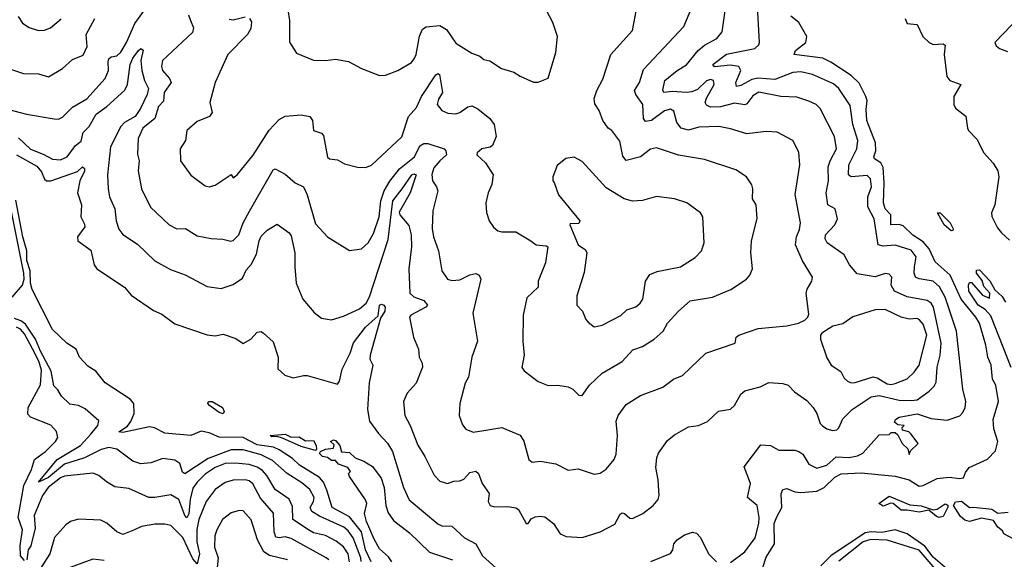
# Model space of a CAD drawing. Extents: x 1246230 to 1426786, y 660032 to 763141.
# Tile 253 of 256: x 1327611 to 1332519, y 726517 to 729208. Entities that reach past the tile are written whole.
import ezdxf

# ---------------------------------------------------------------- set-up
doc = ezdxf.new("R2010")
doc.units = 0

msp = doc.modelspace()

# ---------------------------------------------------------------- linework, layer by layer
at = {"layer": '0CON10XD'}
for points in [[(1329925, 727158.8), (1330014.5, 727174.5), (1330105.9, 727135.9), (1330123.8, 727106.2), (1330148.8, 727015), (1330165, 727001.2), (1330205, 727005.8), (1330283.2, 726993.2), (1330345, 726962), (1330395, 726968), (1330475, 726941.2), (1330503.9, 726946.1), (1330535, 726966), (1330574.3, 727015.7), (1330585, 727041.2), (1330591.8, 727135), (1330584.3, 727205.7), (1330595, 727234.3), (1330635, 727289.4), (1330705, 727334.4), (1330816.2, 727375), (1330870, 727415), (1330915, 727433.1), (1331031.2, 727545), (1331176.7, 727595), (1331182.5, 727625), (1331195, 727635.6), (1331292.3, 727667.7), (1331435, 727681.1), (1331492.5, 727695), (1331525, 727710), (1331540, 727725), (1331545, 727740), (1331531.2, 727845), (1331535.6, 727865), (1331559.5, 727905), (1331562.2, 727925), (1331513.3, 728005), (1331477.9, 728085), (1331483.1, 728125), (1331498.3, 728161.7), (1331503.8, 728195), (1331477.2, 728337.2), (1331500.5, 728485), (1331495, 728547.5), (1331465.4, 728605.4), (1331387.6, 728647.6), (1331331.3, 728651.3), (1331235, 728638.9), (1331155, 728664.5), (1331095.3, 728675.3), (1330997.2, 728672.8), (1330945, 728657.6), (1330908, 728668), (1330886.7, 728695), (1330872.5, 728752.5), (1330855, 728761.5), (1330825, 728753.7), (1330760.8, 728705), (1330730.7, 728700.7), (1330720.7, 728715), (1330717.9, 728785), (1330681.7, 728835), (1330675.3, 728855), (1330700.7, 728895), (1330720.8, 728959.1), (1330921.8, 729175), (1330993.8, 729345)], [(1327485, 728779.2), (1327645, 728737.5), (1327783.5, 728713.5), (1327805, 728712.7), (1327825, 728721.8), (1327875, 728772.7), (1327945, 728813.6), (1328036.6, 728915), (1328054.3, 728955), (1328051.7, 728998.3), (1328056.3, 729013.7), (1328067.6, 729022.4), (1328095, 729028.8), (1328115, 729046.9), (1328143, 729095), (1328185, 729189.6), (1328246.6, 729273.4)], [(1328756, 729215), (1328767.3, 729197.3), (1328763.5, 729165), (1328746.4, 729135), (1328648.1, 729035), (1328584.7, 728895.3), (1328558.6, 728795), (1328570, 728745), (1328557.5, 728725), (1328495, 728700.8), (1328444.5, 728655), (1328437.1, 728605), (1328411.4, 728565), (1328412.5, 728505), (1328465, 728432.5), (1328535, 728380), (1328555, 728374.4), (1328585, 728383.5), (1328665, 728436.2), (1328675, 728420), (1328695, 728434.2), (1328775, 728532.8), (1328855, 728657.1), (1328905, 728711.2), (1328935, 728726.8), (1329015, 728733.6), (1329058, 728725), (1329070.8, 728705), (1329076.4, 728656.4), (1329115, 728642), (1329125, 728630), (1329145, 728521.9), (1329155, 728513.6), (1329195, 728509.6), (1329230, 728490), (1329295, 728472.9), (1329335, 728471.8), (1329365, 728482.1), (1329515.2, 728624.8), (1329550, 728725), (1329589.3, 728770.7), (1329613.4, 728825), (1329685, 728934), (1329695, 728940), (1329704.3, 728934.3), (1329719.2, 728845), (1329698.3, 728811.7), (1329692, 728785), (1329715.7, 728755), (1329745, 728741.3), (1329785, 728738.8), (1329805, 728745.5), (1329845, 728773.1), (1329865, 728778.6), (1329895, 728764.3), (1329954.3, 728715), (1329976.2, 728685), (1329986.7, 728625), (1329968.3, 728581.7), (1329957.1, 728572.9), (1329914, 728565), (1329890.8, 728545), (1329890, 728535), (1329933.8, 728495), (1329972, 728435), (1329964.2, 728385.8), (1329946, 728345), (1329934.3, 728295), (1329937.3, 728247.3), (1329952, 728205), (1329973.6, 728173.6), (1329995, 728155.8), (1330015, 728150.6), (1330085, 728150.6), (1330158.8, 728105), (1330185, 728085.8), (1330235, 728081.2), (1330243.3, 728075), (1330232.2, 727995), (1330196.1, 727905), (1330195, 727873.8), (1330138.6, 727821.4), (1330121.1, 727735), (1330118.6, 727605), (1330126, 727535), (1330114.5, 727474.5), (1330125, 727457.5), (1330195, 727404.2), (1330245, 727383.3), (1330293.9, 727386.1), (1330345, 727377.5), (1330368.8, 727365), (1330397.5, 727335), (1330415, 727334), (1330452, 727385), (1330515.2, 727444.8), (1330615, 727504.5), (1330667.6, 727562.4), (1330715, 727579.1), (1330774.3, 727615), (1330818.1, 727655), (1330840.6, 727695), (1330895, 727754.2), (1330953.3, 727806.7), (1331065, 727824.4), (1331156.7, 727863.3), (1331233.8, 727915), (1331251.2, 727935), (1331264, 727965), (1331255.8, 728045), (1331259.4, 728105), (1331286.8, 728216.8), (1331281.9, 728285), (1331264.4, 728315), (1331265.6, 728365), (1331260, 728385), (1331233.8, 728423.8), (1331180, 728460), (1331025, 728511.8), (1330895, 728532.1), (1330785, 728569.1), (1330755, 728562.1), (1330705, 728524.7), (1330635, 728506.4), (1330617.7, 728527.7), (1330602.5, 728602.5), (1330562.5, 728655), (1330545, 728666.7), (1330518.1, 728705), (1330499.4, 728755), (1330478.8, 728788.8), (1330474.3, 728815), (1330487.5, 728855), (1330518.3, 728911.7), (1330558.1, 729035), (1330665.6, 729155), (1330690, 729285)], [(1328948, 729258), (1328955.4, 729205), (1328955.8, 729095.8), (1328991.7, 729041.7), (1329075, 729006.7), (1329135, 729004.5), (1329185, 729011.1), (1329249.7, 728999.7), (1329314.4, 728964.4), (1329405, 728930), (1329435, 728931.4), (1329496.7, 728955), (1329563.8, 728995), (1329577, 729013), (1329586.7, 729035), (1329604.1, 729125.9), (1329619.7, 729160.3), (1329637.8, 729172.2), (1329705, 729180), (1329738.7, 729158.7), (1329785, 729090.6), (1329865, 729041.4), (1329905, 729027.1), (1329925, 729010), (1329955, 729002.5), (1330013.3, 728965), (1330075, 728946), (1330105, 728926.2), (1330173, 728897), (1330195, 728897.5), (1330245, 728917.5), (1330282.9, 729045), (1330292.5, 729125), (1330269.2, 729195), (1330206, 729316)], [(1329517.6, 728365), (1329565, 728434.2), (1329575, 728439.1), (1329587.6, 728435), (1329557.3, 728345), (1329501.9, 728248.1), (1329505.6, 728235), (1329551.3, 728181.3), (1329562.7, 728135), (1329564.8, 728075), (1329550.9, 727965), (1329555.2, 727845.2), (1329575, 727826.6), (1329625, 727807.3), (1329644.3, 727785), (1329635.8, 727775), (1329561.4, 727735), (1329554.5, 727725), (1329574, 727625), (1329599.4, 727565), (1329602.5, 727525), (1329617.1, 727495), (1329619.4, 727475), (1329587.8, 727395), (1329542.5, 727345), (1329524.5, 727305), (1329531.5, 727235), (1329557.8, 727185), (1329596, 727086), (1329630.6, 727030.6), (1329676.8, 726936.8), (1329705, 726906.9), (1329744.1, 726895.9), (1329775, 726907.1), (1329805, 726908.5), (1329825, 726917.5), (1329855, 726950), (1329885, 726957.5), (1329897.9, 726945), (1329916.6, 726895), (1329950.7, 726845), (1329946.2, 726805), (1329957.1, 726785), (1329978.5, 726778.5), (1330045, 726780), (1330085, 726773.1), (1330098, 726765), (1330135, 726696.2), (1330145, 726696.2), (1330161.4, 726718.6), (1330181.3, 726728.7), (1330205, 726732.8), (1330228.8, 726728.8), (1330271.9, 726695), (1330305, 726644.4), (1330335, 726631.5), (1330415, 726626.5), (1330505, 726653.6), (1330577.6, 726692.4), (1330605, 726741.5), (1330615, 726748.9), (1330626.4, 726746.4), (1330652.5, 726722.5), (1330665, 726720.4), (1330717.1, 726745), (1330768.6, 726785), (1330794.3, 726815), (1330798.5, 726835), (1330792.9, 726912.9), (1330782.1, 726975), (1330787, 727023), (1330795, 727046.7), (1330840.9, 727109.1), (1330875, 727138), (1330945, 727177.1), (1330995, 727184.3), (1331038.8, 727205), (1331093.8, 727256.2), (1331155, 727265.6), (1331174.3, 727285), (1331205, 727340), (1331225, 727358.2), (1331302.4, 727377.6), (1331345, 727398.6), (1331415, 727394), (1331441.2, 727385), (1331472.5, 727352.5), (1331535, 727309.2), (1331565.7, 727275), (1331584.4, 727245), (1331600.6, 727195), (1331612.4, 727182.4), (1331635, 727168.1), (1331665, 727160), (1331685, 727163.6), (1331695, 727172.7), (1331715, 727218.1), (1331760.7, 727265), (1331855, 727327.3), (1331895, 727334.7), (1331995, 727311.4), (1332055, 727309.3), (1332085, 727313.2), (1332144.7, 727355.3), (1332169.7, 727380.3), (1332179.1, 727400.9), (1332183.7, 727475), (1332200, 727535), (1332203.9, 727595), (1332166, 727775), (1332154.8, 727794.8), (1332135, 727808.6), (1332035, 727825.8), (1331972.2, 727855), (1331955.4, 727885), (1331958.5, 727925), (1331945, 727939.4), (1331925, 727941.9), (1331875, 727926.4), (1331785, 727940.6), (1331747.8, 727985), (1331720.5, 728035), (1331635.7, 728095.7), (1331625.4, 728115), (1331628.5, 728135), (1331674.7, 728185), (1331687.5, 728215), (1331675.2, 728265.2), (1331639.4, 728285), (1331630.8, 728345), (1331642.5, 728405), (1331640.3, 728475), (1331651.2, 728505), (1331682.9, 728565), (1331672, 728625), (1331601.5, 728765), (1331580.8, 728785), (1331545, 728801.8), (1331485, 728822.1), (1331404.6, 728824.6), (1331295, 728847.3), (1331265, 728828.9), (1331235, 728788.8), (1331225.7, 728784.3), (1331175, 728792.1), (1331105, 728773.5), (1331055, 728772.5), (1331035, 728781.5), (1331028.5, 728795), (1331033.8, 728816.2), (1331072.5, 728885), (1331069.4, 728905), (1331055, 728910.3), (1331035, 728904.1), (1330989.6, 728860.4), (1330962.1, 728847.9), (1330935, 728844.4), (1330865, 728850), (1330822.5, 728845), (1330817.4, 728857.4), (1330826.1, 728905), (1330887.7, 728955), (1330935, 728982.8), (1330993.3, 729055), (1331025, 729081.8), (1331085.6, 729115), (1331112, 729148), (1331131.2, 729275)], [(1331155, 726501.8), (1331225.7, 726554.3), (1331276.9, 726625), (1331296.1, 726695), (1331297.7, 726725), (1331287.9, 726785), (1331239.4, 726825), (1331254.6, 726895), (1331222, 726978), (1331305, 727088.5), (1331354.1, 727084.1), (1331395, 727062.2), (1331475, 727061.8), (1331495, 727055.6), (1331515, 727041.4), (1331545, 726991.9), (1331585, 726971.8), (1331635, 726986.9), (1331681.2, 727028.8), (1331745, 727025.3), (1331786.6, 727033.4), (1331813.5, 727046.5), (1331895, 727137.5), (1331945, 727140), (1331955, 727150), (1331975, 727150), (1331988.3, 727138.3), (1332010, 727095), (1332038.3, 727068.3), (1332045, 727040), (1332051.7, 727058.3), (1332090, 727095), (1332053.3, 727143.3), (1332042.5, 727152.5), (1332011.7, 727161.7), (1332010, 727175), (1332020, 727185), (1331988.3, 727188.3), (1331971.7, 727201.7), (1331977.5, 727215), (1331995, 727226.2), (1332085, 727242.2), (1332155, 727219.6), (1332235, 727211.1), (1332296.6, 727233.4), (1332311.5, 727248.5), (1332323.3, 727275), (1332326.7, 727305), (1332311.8, 727365), (1332280.3, 727655), (1332224.1, 727825), (1332195.3, 727875.3), (1332165, 727903.6), (1332095.2, 727915.2), (1332076.9, 727925), (1332069.2, 727945), (1332070.9, 727975), (1332079, 728025), (1332055, 728058.2), (1331975, 728084), (1331915, 728078.4), (1331890.9, 728085), (1331871.1, 728215), (1331838.7, 728275), (1331839.6, 728325), (1331857.8, 728375), (1331852.1, 728415), (1331835, 728431.8), (1331755, 728424.7), (1331741.8, 728435), (1331743.8, 728485), (1331783.3, 728565), (1331789.7, 728605), (1331764.3, 728685), (1331750.5, 728780.5), (1331694, 728865), (1331667.7, 728887.7), (1331563.1, 728935), (1331505, 728948.7), (1331465, 728944.8), (1331375, 728910.4), (1331292.8, 728917.2), (1331260, 728910), (1331205, 728879.4), (1331184.7, 728874.7), (1331180, 728895), (1331205.2, 728955), (1331196.2, 728975), (1331155, 728981.6), (1331075, 728973.9), (1331065.6, 728985), (1331135, 729035.6), (1331275.8, 729064.2), (1331295, 729082.5), (1331298.9, 729095), (1331289.3, 729275)], [(1327604.2, 729225), (1327625, 729191.2), (1327658.8, 729168.8), (1327705, 729153.8), (1327735, 729155.7), (1327765, 729166.9), (1327817.4, 729212.6)], [(1328452.2, 729232.2), (1328461.8, 729205), (1328478, 729168), (1328473.1, 729145), (1328323.5, 729005), (1328318.2, 728975), (1328322.3, 728955), (1328358.6, 728915), (1328366.9, 728895), (1328330.8, 728845), (1328327.3, 728802.7), (1328302.5, 728775), (1328284.3, 728715), (1328225, 728667.5), (1328202.5, 728615), (1328198.3, 728538.3), (1328206.4, 728505), (1328201.8, 728455), (1328217.5, 728365), (1328263.8, 728273.8), (1328355.4, 728185.4), (1328395, 728165.5), (1328436.9, 728166.9), (1328495, 728131.1), (1328565, 728117.1), (1328624.5, 728114.5), (1328663, 728103), (1328675, 728106.9), (1328703.6, 728135), (1328725.8, 728195), (1328757.4, 728252.6), (1328875, 728460), (1328885, 728463.8), (1328935, 728437.7), (1328984.3, 728395), (1329026.4, 728375), (1329044.7, 728335), (1329085, 728190.8), (1329145, 728125.8), (1329255, 728058), (1329315, 728066), (1329348.1, 728095), (1329375, 728142), (1329403.1, 728225), (1329410.6, 728305), (1329427.6, 728355), (1329456.6, 728403.4), (1329505, 728464.6), (1329579.2, 728525), (1329605, 728580), (1329625, 728591.5), (1329645, 728590.9), (1329726.7, 728565), (1329736.1, 728555), (1329738, 728535), (1329704.8, 728505.2), (1329675, 728470), (1329665, 728436.7), (1329668.2, 728405), (1329689.1, 728375), (1329695.4, 728355), (1329670, 728255), (1329667.2, 728167.2), (1329674.4, 728125), (1329699.4, 728055), (1329715.8, 727955), (1329744.2, 727915), (1329765, 727907.8), (1329805, 727910.4), (1329855, 727936.2), (1329885, 727943.3), (1329900.8, 727935), (1329909.5, 727915), (1329870, 727745), (1329893.1, 727605), (1329865.6, 727525), (1329847.8, 727425), (1329832.2, 727395), (1329805.4, 727295), (1329801.2, 727235), (1329818.3, 727188.3), (1329835.6, 727165.6), (1329871.9, 727151.9), (1329925, 727158.8)], [(1328655, 729210.5), (1328675, 729208.2), (1328735, 729223.3)], [(1331315, 726476.4), (1331332.7, 726527.3), (1331373.4, 726595), (1331372.2, 726695), (1331385, 726728.7), (1331409.8, 726775), (1331406.8, 726843.2), (1331415.6, 726865), (1331435, 726869.8), (1331475, 726854.3), (1331505, 726850.7), (1331585, 726856.8), (1331621.2, 726875), (1331675, 726927), (1331706, 726944), (1331805, 726948.4), (1331975, 726932.6), (1332045, 726913.1), (1332095, 726881.7), (1332115, 726886), (1332185, 726921), (1332245, 726927.6), (1332295, 726920), (1332315, 726924), (1332325, 726950), (1332343.8, 726975), (1332435, 727015.8), (1332475, 727057.5), (1332487.2, 727105), (1332467.3, 727167.3), (1332462.9, 727215), (1332490.7, 727305), (1332476.1, 727386.1), (1332460.9, 727415), (1332453.3, 727485), (1332436.6, 727525), (1332426.9, 727585), (1332396, 727695), (1332377.8, 727725), (1332303.9, 727813.9), (1332249.8, 727935), (1332175, 728000.5), (1332145, 728065.7), (1332115, 728100.5), (1332063.6, 728133.6), (1332015, 728180.8), (1331995, 728187.5), (1331953.9, 728185), (1331952.9, 728235), (1331925.5, 728265.5), (1331916.2, 728295), (1331920.8, 728395), (1331915, 728470.8), (1331904.2, 728494.2), (1331872.7, 728515), (1331868.2, 728525), (1331879.2, 728555), (1331877.3, 728595), (1331833.2, 728705), (1331831.2, 728761.2), (1331834.8, 728805), (1331829.6, 728825), (1331795, 728891.9), (1331755, 728929.7), (1331655, 728996.7), (1331615, 729015.9), (1331471.2, 729035), (1331478.9, 729055), (1331530, 729095), (1331534.1, 729124.1), (1331494.3, 729194.3), (1331455, 729226.2)], [(1327480, 728990), (1327629.4, 728939.4), (1327705, 728937.5), (1327755, 728922.5), (1327825, 728964.2), (1327875, 729009), (1327928.1, 729031.9), (1327947.3, 729075), (1327942.6, 729135), (1327985, 729214.5)], [(1332025.5, 729214.5), (1332035, 729188.9), (1332085, 729184.3), (1332112.8, 729125), (1332145, 729094), (1332165, 729084.7), (1332215, 729087.1), (1332225, 729081.2), (1332218.5, 729035), (1332232.5, 728925), (1332248, 728905), (1332302.5, 728885), (1332267.5, 728825), (1332266.7, 728785), (1332276.4, 728766.4), (1332327.8, 728727.8), (1332335, 728667.5), (1332340, 728655), (1332381.9, 728611.9), (1332416.9, 728545), (1332463.1, 728493.1), (1332487.3, 728455), (1332491.9, 728425), (1332472.1, 728285), (1332455.4, 728245), (1332457.3, 728227.3), (1332485, 728170.8), (1332504.5, 728145), (1332545, 728109.2)], [(1332557.8, 729185), (1332471.9, 729095), (1332478, 729078), (1332495.4, 729065.4), (1332535, 729050)], [(1327605, 728619.7), (1327665, 728562.2), (1327728.1, 728538.1), (1327775, 728512.2), (1327815, 728509), (1327847.3, 728525), (1327888.8, 728581.2), (1327917.8, 728602.2), (1327928.2, 728645), (1327957.5, 728675), (1327992.2, 728737.8), (1328045, 728775.3), (1328135, 728856.9), (1328147.7, 728885), (1328161.3, 728985), (1328175, 729016.2), (1328202.8, 729055), (1328215, 729064.4), (1328225.8, 729055.8), (1328214.7, 729005), (1328220.4, 728955), (1328232.7, 728905), (1328252.7, 728865), (1328246.7, 728835), (1328213.4, 728765), (1328186, 728725), (1328133.7, 728695), (1328115, 728675.9), (1328063.2, 728575), (1328048.5, 728435), (1328051.4, 728365), (1328059.6, 728325), (1328085.2, 728265.2), (1328091.6, 728205), (1328105, 728163.1), (1328125, 728137.1), (1328198.8, 728088.8), (1328285, 728006.2), (1328362.9, 727962.9), (1328436.4, 727936.4), (1328545, 727876.9), (1328615, 727868.5), (1328675, 727888.5), (1328721.2, 727918.8), (1328740.3, 727959.8), (1328765, 727987.8), (1328791.8, 728038.2), (1328804.7, 728105), (1328815, 728128.9), (1328845, 728159.4), (1328895, 728188.6), (1328955, 728145.7), (1328965, 728131.2), (1328982.9, 728045), (1328981.8, 727975), (1328989.6, 727895), (1329023.1, 727815), (1329078.6, 727748.6), (1329115, 727720), (1329165, 727711.4), (1329225, 727730), (1329305, 727766.6), (1329337.8, 727795), (1329355, 727826.9), (1329448.5, 728111.5), (1329470.9, 728305), (1329517.6, 728365)], [(1327595.8, 728535), (1327697.2, 728477.2), (1327719.2, 728449.2), (1327735, 728412.7), (1327745, 728404), (1327765.8, 728404.3), (1327898.8, 728451.2), (1327925, 728474), (1327935, 728466.7), (1327935, 728453.3), (1327911.4, 728405), (1327898.5, 728345), (1327919.2, 728285), (1327916.5, 728225), (1327935, 728188), (1327935.3, 728175), (1327899.2, 728125), (1327901.2, 728105), (1327965, 728059.6), (1327983.1, 727985), (1327995.2, 727965.2), (1328133.8, 727875), (1328166, 727835), (1328278.3, 727758.3), (1328319.7, 727739.7), (1328385, 727691.2), (1328545, 727636.2), (1328585, 727631.2), (1328625, 727640), (1328687.9, 727617.9), (1328725, 727593.8), (1328763.3, 727615), (1328795, 727650), (1328815, 727654), (1328825.6, 727645.6), (1328875, 727602.5), (1328898.9, 727525), (1328897.1, 727467.1), (1328932.2, 727435), (1328975, 727422.4), (1329025, 727434.6), (1329043.5, 727433.5), (1329195, 727390), (1329205.3, 727405), (1329218, 727465), (1329258.1, 727545), (1329275, 727596.7), (1329335, 727674.5), (1329397.8, 727732.2), (1329405.4, 727785), (1329415, 727789.8), (1329425.9, 727785), (1329432.9, 727775), (1329431.6, 727755), (1329409.8, 727720.2), (1329357.3, 727535), (1329357.1, 727515), (1329370.9, 727485), (1329353.3, 727396.7), (1329344.2, 727265), (1329355.3, 727205.3), (1329400, 727145), (1329445, 727095.6), (1329468.7, 727055), (1329524.8, 726874.8), (1329553.3, 726813.3), (1329695, 726694.1), (1329715, 726684.1), (1329765, 726683.1), (1329828.6, 726625), (1329884.7, 726594.7), (1329917.8, 726535), (1329985, 726475.5)], [(1330475, 727677.1), (1330515, 727684.3), (1330607, 727733), (1330638, 727762), (1330683, 727777), (1330704.3, 727795), (1330717.1, 727815), (1330730.5, 727905), (1330751.7, 727938.3), (1330788, 727952), (1330905, 727975.5), (1330977.6, 728022.4), (1331009.2, 728055), (1331022.9, 728095), (1331016.2, 728225), (1331004.3, 728244.3), (1330936.7, 728295), (1330875, 728314.4), (1330785, 728326.5), (1330715, 728306.2), (1330665, 728303.3), (1330625, 728315.7), (1330535, 728370), (1330415, 728500.8), (1330375, 728523.3), (1330334.1, 728515.9), (1330289.5, 728480.5), (1330268, 728425), (1330268.8, 728405), (1330275, 728396.7), (1330297.5, 728335), (1330402.5, 728205), (1330398.8, 728191.2), (1330355, 728190), (1330354.2, 728185), (1330395, 728086.2), (1330430.9, 728060.9), (1330438.9, 728045), (1330425, 727947.5), (1330388.3, 727831.7), (1330387.5, 727785), (1330417.3, 727755), (1330433.4, 727713.4), (1330445, 727699.1), (1330475, 727677.1)], [(1327572.9, 727825), (1327625.5, 727884.5), (1327634.1, 727915), (1327631.8, 727945), (1327542.2, 728392.2)], [(1329362.5, 726505), (1329334.9, 726565.1), (1329314.2, 726655), (1329255, 726728.6), (1329169, 726775), (1329142.7, 726862.7), (1329125, 726902.3), (1329105.4, 726925.4), (1329006.6, 726986.6), (1328970.5, 727020.5), (1328905, 727063.2), (1328875.9, 727075.9), (1328795, 727087.9), (1328725, 727124.9), (1328605.9, 727125.9), (1328555, 727148.1), (1328515, 727156.5), (1328465, 727134.6), (1328335, 727145.7), (1328283.1, 727173.1), (1328258.3, 727178.3), (1328125, 727149.6), (1328105, 727152.5), (1328148.3, 727181.7), (1328165.2, 727204.8), (1328181.9, 727245), (1328180.6, 727295), (1328162.1, 727315), (1328037.2, 727397.2), (1327990.5, 727455), (1327950.1, 727480.1), (1327910, 727525), (1327893.1, 727565), (1327845.7, 727595), (1327775, 727663.8), (1327673.4, 727863.4), (1327665.5, 727895), (1327663.2, 727955), (1327646.8, 728006.8), (1327646.6, 728055), (1327626.5, 728125), (1327592.3, 728307.7)], [(1332255, 728155.8), (1332220, 728185), (1332186.7, 728245), (1332200, 728245), (1332249.3, 728195), (1332264.1, 728165.9), (1332263.3, 728156.7), (1332255, 728155.8)], [(1332553, 727473), (1332451.6, 727731.6), (1332423, 727763), (1332388.6, 727785), (1332341.9, 727855), (1332340, 727885), (1332345, 727897.5), (1332355, 727897.5), (1332410, 727835), (1332445, 727820), (1332446.7, 727845), (1332416.9, 727876.9), (1332408.3, 727908.3), (1332380, 727945), (1332380.8, 727959.2), (1332395, 727961.2), (1332446.5, 727906.5), (1332471.9, 727861.9), (1332507.7, 727827.7), (1332525, 727800)], [(1331955, 727389.1), (1331975, 727394.6), (1332035, 727417.3), (1332070.1, 727449.9), (1332095.2, 727484.8), (1332133.2, 727635), (1332115, 727690.5), (1332095, 727713.5), (1332085, 727718.9), (1332045.5, 727714.5), (1332004.4, 727724.4), (1331925, 727763.8), (1331875, 727760.9), (1331763.9, 727726.1), (1331715, 727691.4), (1331665, 727680), (1331609.2, 727645), (1331603.1, 727635), (1331603.3, 727615), (1331635, 727521.4), (1331655.6, 727485), (1331704, 727454), (1331720.9, 727420.9), (1331738, 727405), (1331755, 727397.8), (1331775, 727398.2), (1331865, 727427.5), (1331885, 727422.9), (1331935, 727392.1), (1331955, 727389.1)], [(1329313.6, 726506.4), (1329311.9, 726525), (1329273.8, 726623.8), (1329248.5, 726658.5), (1329227, 726677), (1329105, 726731.8), (1329066.8, 726755), (1329059.1, 726775), (1329076.2, 726805), (1329078.4, 726825), (1329056.9, 726865), (1329018.2, 726898.2), (1328945, 726944.7), (1328870.5, 727010.5), (1328815, 727039), (1328725, 727063.4), (1328665, 727062.8), (1328550, 727019.9), (1328435, 726943.5), (1328422.5, 726952.5), (1328410, 726995), (1328385, 727012.2), (1328325, 727020.7), (1328265, 726998.9), (1328215, 726992.7), (1328175, 727007.3), (1328095, 727066), (1328055.2, 727075.2), (1328016.9, 727065), (1327935, 727023.2), (1327835, 726991.5), (1327755, 726925.3), (1327705, 726902.2), (1327797.5, 727015), (1327914.1, 727085), (1327965, 727141.2), (1328001.2, 727185), (1328005, 727207.5), (1327937.4, 727267.4), (1327905, 727284.5), (1327861.6, 727291.6), (1327820.3, 727330.3), (1327802, 727362), (1327781.9, 727381.9), (1327768.5, 727455), (1327714.4, 727555), (1327690.5, 727615), (1327640.1, 727690.1), (1327616.9, 727706.9), (1327585, 727718.6)], [(1327635, 726511.4), (1327615.1, 726535.1), (1327612.8, 726585), (1327625.9, 726665), (1327603.2, 726725), (1327632.4, 726885), (1327669.6, 726965), (1327685.4, 727015), (1327740, 727055), (1327789.1, 727105), (1327800.5, 727125), (1327794.5, 727155), (1327765.6, 727185.6), (1327665, 727226.4), (1327651.7, 727241.7), (1327654, 727275), (1327715, 727386.7), (1327719.9, 727460.1), (1327705.8, 727505), (1327675, 727566.5), (1327635, 727640.9), (1327615, 727665.6), (1327595, 727675.7)], [(1328625, 727243.5), (1328605, 727249.2), (1328556.9, 727285), (1328549.5, 727295), (1328552.9, 727305), (1328570, 727305), (1328621.4, 727275), (1328630, 727255), (1328625, 727243.5)], [(1329085, 727060.6), (1329015, 727080), (1328921.7, 727121.7), (1328895, 727128.9), (1328868, 727128), (1328860, 727135), (1328935, 727140.9), (1328965, 727126.5), (1329005, 727127.8), (1329035, 727108.5), (1329075, 727110), (1329089.5, 727085), (1329090.8, 727065), (1329085, 727060.6)], [(1329466.5, 726505), (1329449.3, 726529.3), (1329405, 726569.2), (1329378.3, 726618.3), (1329340.5, 726705), (1329330, 726745), (1329340.8, 726795), (1329334.4, 726814.4), (1329255, 726930), (1329250, 726945), (1329260, 726955), (1329246.7, 726975), (1329200.9, 726990.9), (1329185, 727009.5), (1329165, 727010), (1329145, 727025.4), (1329120.2, 727030.2), (1329105.7, 727045), (1329110, 727055), (1329135, 727067.3), (1329175, 727072), (1329178.3, 727088.3), (1329160, 727105), (1329175, 727112.5), (1329185, 727110), (1329206.2, 727085), (1329215, 727054), (1329255, 727050), (1329283.8, 727023.8), (1329326.3, 727006.4), (1329369.2, 726979.2), (1329412.5, 726922.5), (1329428.5, 726875), (1329435.8, 726785), (1329448.5, 726748.5), (1329475, 726710.6), (1329555, 726648.6), (1329653.3, 726553.3), (1329769.3, 726515)], [(1329254.4, 726505), (1329248.5, 726545), (1329225, 726579.2), (1329188.4, 726608.4), (1329135, 726635.2), (1329075, 726648.9), (1329051.3, 726665), (1328972.6, 726715), (1328971.2, 726781.2), (1328955, 726816.9), (1328885, 726866.1), (1328843.5, 726935), (1328820.9, 726960.9), (1328795, 726977.4), (1328755, 726989.5), (1328685, 726996.8), (1328635, 726994.4), (1328584.7, 726975), (1328535, 726941.5), (1328495, 726901.9), (1328475, 726872.1), (1328460.3, 726815), (1328455, 726744.3), (1328445, 726724.5), (1328435, 726735.7), (1328405, 726815.4), (1328365, 726839.1), (1328285, 726824.6), (1328255, 726826.2), (1328155, 726870.9), (1328085, 726878.9), (1328043.2, 726903.2), (1328005.4, 726935.4), (1327975, 726947.3), (1327835, 726931.1), (1327815, 726923.5), (1327753.3, 726875), (1327725, 726835.5), (1327682.7, 726735), (1327687.6, 726672.4), (1327666.7, 726585), (1327653.8, 726565), (1327646.9, 726515)], [(1329151.5, 726515), (1329138.1, 726525), (1328965, 726621.4), (1328935, 726629.8), (1328904.7, 726624.7), (1328888.3, 726628.2), (1328878.8, 726655), (1328876.6, 726746.6), (1328812.2, 726822.2), (1328773.3, 726893.3), (1328755, 726908.1), (1328735, 726913.2), (1328675, 726911.4), (1328635, 726900.3), (1328585.2, 726864.8), (1328540.7, 726805), (1328504.9, 726715.1), (1328494.9, 726665.1), (1328494.9, 726605), (1328507, 726545), (1328495, 726494.5), (1328475, 726519.5), (1328425, 726626.5), (1328365, 726685.4), (1328335, 726692.5), (1328285, 726693.1), (1328219.1, 726680.9), (1328184, 726665), (1328125, 726641.5), (1328095, 726654.8), (1328045, 726697.4), (1328015, 726712.3), (1327905, 726717.5), (1327865, 726705.7), (1327841.1, 726688.9), (1327785, 726625.8), (1327761.9, 726545), (1327708.4, 726461.6)], [(1332195, 726726.2), (1332181.2, 726731.2), (1332143, 726763), (1332095, 726751.5), (1332035, 726762.7), (1332005, 726761.8), (1331965, 726795.4), (1331952.8, 726797.2), (1331915, 726781.8), (1331894.1, 726795.9), (1331945, 726831.5), (1332048.6, 726788.6), (1332105, 726783.4), (1332164.2, 726764.2), (1332185, 726767.5), (1332225, 726794.4), (1332237.6, 726787.6), (1332237.8, 726777.8), (1332215, 726730.6), (1332195, 726726.2)], [(1332591.2, 726605), (1332517.5, 726645), (1332509.3, 726659.3), (1332486.7, 726676.7), (1332465, 726710), (1332405, 726722), (1332345, 726705.4), (1332322, 726712), (1332301.3, 726731.3), (1332266.4, 726785), (1332275, 726804.4), (1332305, 726807.9), (1332345, 726775.7), (1332365, 726776.5), (1332457, 726767), (1332487, 726747), (1332538, 726752)], [(1328946, 726514), (1328856.7, 726536.7), (1328828.5, 726555), (1328797.2, 726615), (1328765, 726714.2), (1328725, 726759.4), (1328705, 726761.1), (1328665, 726748.5), (1328621.5, 726715), (1328593.1, 726665), (1328583.8, 726635), (1328582.2, 726577.8), (1328601.2, 726525), (1328581.3, 726328.7)], [(1330757, 726507), (1330855, 726546.7), (1330867.5, 726565), (1330872, 726595), (1330888, 726615), (1330925, 726640), (1330965, 726652.5), (1330985, 726647.5), (1331005, 726625.7), (1331045, 726544.5), (1331085, 726504.6)], [(1332235, 726468.3), (1332165, 726528.5), (1332122.7, 726582.7), (1332035, 726644.8), (1331975, 726664.1), (1331909.3, 726650.7), (1331855, 726654.6), (1331825, 726649.6), (1331653.8, 726535), (1331605.2, 726484.8)], [(1332195, 726446.4), (1332095, 726562.8), (1331935, 726612.2), (1331854.1, 726615.9), (1331815, 726604), (1331695, 726507.6)], [(1328031.5, 726511.5), (1327975, 726518.2), (1327845, 726470.4)]]:
    msp.add_lwpolyline(points, dxfattribs=at)

doc.saveas('drawing.dxf')
